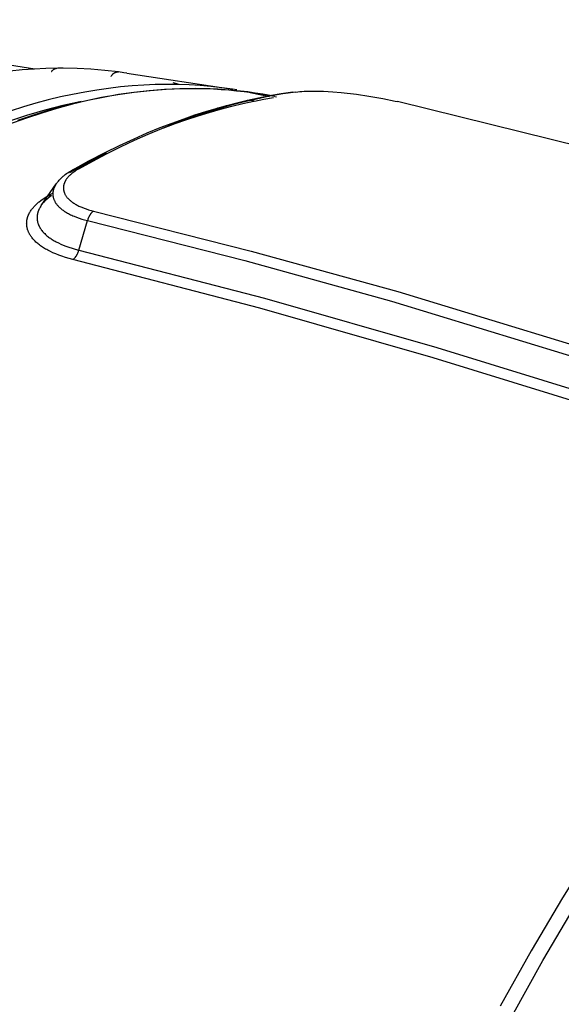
# Model space of a CAD drawing. Header units: millimetres. Extents: x -2637 to -1637, y 678 to 1678.
# Tile 81 of 256: x -2328 to -2296, y 1101 to 1159. Entities that reach past the tile are written whole.
import ezdxf

# ---------------------------------------------------------------- set-up
doc = ezdxf.new("R2010")
doc.units = ezdxf.units.MM
doc.layers.add('Make2D$B.SHOW mini', color=7, linetype='Continuous', true_color=0x000000)

msp = doc.modelspace()

# ---------------------------------------------------------------- linework, layer by layer
at = {"layer": 'Make2D$B.SHOW mini', "color": 18, "lineweight": -3, "true_color": 0x000000}
for points in [[(-2327.358, 1155.717), (-2335.554, 1157.012), (-2347.681, 1158.62)], [(-2326.002, 1155.761), (-2326.699, 1155.747), (-2327.401, 1155.714), (-2328.108, 1155.663), (-2328.819, 1155.594)], [(-2326.368, 1155.571), (-2326.361, 1155.582), (-2326.353, 1155.593), (-2326.345, 1155.604), (-2326.337, 1155.614), (-2326.329, 1155.624), (-2326.32, 1155.634), (-2326.312, 1155.644), (-2326.303, 1155.653), (-2326.293, 1155.662), (-2326.284, 1155.671), (-2326.274, 1155.679), (-2326.265, 1155.687), (-2326.255, 1155.695), (-2326.245, 1155.702), (-2326.234, 1155.709), (-2326.224, 1155.715), (-2326.213, 1155.721), (-2326.203, 1155.727), (-2326.192, 1155.732), (-2326.182, 1155.737), (-2326.171, 1155.742), (-2326.16, 1155.746), (-2326.149, 1155.749), (-2326.138, 1155.752), (-2326.127, 1155.755), (-2326.116, 1155.758), (-2326.106, 1155.76), (-2326.095, 1155.762), (-2326.084, 1155.763), (-2326.073, 1155.764), (-2326.063, 1155.764), (-2326.052, 1155.765)], [(-2325.692, 1155.764), (-2326.002, 1155.761)], [(-2322.446, 1155.545), (-2323.246, 1155.638), (-2324.054, 1155.705), (-2324.869, 1155.747), (-2325.692, 1155.764)], [(-2322.866, 1155.279), (-2322.858, 1155.294), (-2322.85, 1155.31), (-2322.841, 1155.325), (-2322.832, 1155.341), (-2322.823, 1155.356), (-2322.812, 1155.37), (-2322.802, 1155.384), (-2322.796, 1155.391), (-2322.791, 1155.398), (-2322.785, 1155.405), (-2322.779, 1155.412), (-2322.773, 1155.418), (-2322.767, 1155.425), (-2322.761, 1155.431), (-2322.754, 1155.437), (-2322.748, 1155.443), (-2322.741, 1155.449), (-2322.735, 1155.455), (-2322.728, 1155.461), (-2322.721, 1155.466), (-2322.714, 1155.471), (-2322.707, 1155.477), (-2322.7, 1155.482), (-2322.693, 1155.486), (-2322.686, 1155.491), (-2322.679, 1155.496), (-2322.671, 1155.5), (-2322.664, 1155.504), (-2322.657, 1155.508), (-2322.649, 1155.512), (-2322.642, 1155.515), (-2322.634, 1155.519), (-2322.627, 1155.522), (-2322.619, 1155.525), (-2322.611, 1155.528), (-2322.604, 1155.531), (-2322.596, 1155.533), (-2322.588, 1155.536), (-2322.581, 1155.538), (-2322.573, 1155.54), (-2322.565, 1155.541), (-2322.558, 1155.543), (-2322.55, 1155.544), (-2322.542, 1155.546), (-2322.535, 1155.547), (-2322.527, 1155.547), (-2322.519, 1155.548), (-2322.512, 1155.549), (-2322.504, 1155.549), (-2322.497, 1155.549), (-2322.489, 1155.549), (-2322.482, 1155.549), (-2322.475, 1155.548), (-2322.467, 1155.548), (-2322.46, 1155.547), (-2322.453, 1155.546), (-2322.446, 1155.545)], [(-2322.121, 1155.5), (-2322.446, 1155.545)], [(-2321.94, 1155.474), (-2322.121, 1155.5)], [(-2321.94, 1155.474), (-2315.734, 1154.53)], [(-2313.52, 1154.163), (-2313.956, 1154.239), (-2314.394, 1154.308), (-2314.833, 1154.369), (-2315.273, 1154.421), (-2315.714, 1154.466), (-2316.157, 1154.503), (-2316.601, 1154.532), (-2317.046, 1154.554), (-2317.938, 1154.573), (-2318.834, 1154.561), (-2319.733, 1154.519), (-2320.633, 1154.447), (-2321.536, 1154.345), (-2322.439, 1154.213), (-2323.343, 1154.053), (-2324.246, 1153.864), (-2325.15, 1153.648), (-2326.052, 1153.404), (-2326.952, 1153.133), (-2327.85, 1152.836), (-2328.97, 1152.429)], [(-2315.734, 1154.53), (-2316.363, 1154.617), (-2316.999, 1154.689), (-2317.642, 1154.744), (-2318.292, 1154.783), (-2318.948, 1154.806), (-2319.612, 1154.812), (-2320.281, 1154.801), (-2320.957, 1154.772), (-2321.639, 1154.726), (-2322.326, 1154.663), (-2323.02, 1154.582), (-2323.719, 1154.483), (-2324.423, 1154.365), (-2325.133, 1154.229), (-2325.848, 1154.075), (-2326.567, 1153.902), (-2327.291, 1153.711), (-2328.019, 1153.5), (-2328.751, 1153.271)], [(-2328.351, 1152.709), (-2327.358, 1153.047), (-2326.37, 1153.35), (-2325.388, 1153.62), (-2324.411, 1153.856), (-2323.441, 1154.059), (-2322.478, 1154.228), (-2321.521, 1154.364), (-2320.572, 1154.466), (-2319.63, 1154.536), (-2318.696, 1154.573), (-2318.232, 1154.579), (-2317.77, 1154.577), (-2317.31, 1154.567), (-2316.853, 1154.549), (-2316.397, 1154.523), (-2315.944, 1154.488), (-2315.493, 1154.446), (-2315.044, 1154.396), (-2314.598, 1154.338), (-2314.154, 1154.271), (-2313.712, 1154.197), (-2313.272, 1154.115)], [(-2318.876, 1154.804), (-2319.22, 1154.9)], [(-2315.477, 1154.489), (-2315.734, 1154.53)], [(-2312.009, 1154.368), (-2311.897, 1154.382), (-2311.78, 1154.394), (-2311.656, 1154.404), (-2311.525, 1154.412), (-2311.244, 1154.421), (-2310.951, 1154.424), (-2310.662, 1154.419), (-2310.381, 1154.409), (-2309.841, 1154.377), (-2309.34, 1154.334), (-2308.455, 1154.233), (-2307.727, 1154.128), (-2306.896, 1153.984), (-2306.171, 1153.836), (-2306.039, 1153.806)], [(-2324.631, 1153.805), (-2325.168, 1153.693), (-2325.704, 1153.57), (-2326.775, 1153.296), (-2327.845, 1152.984), (-2328.911, 1152.635)], [(-2325.129, 1149.797), (-2324.176, 1150.32), (-2323.225, 1150.812), (-2322.37, 1151.23), (-2321.516, 1151.624), (-2320.747, 1151.96), (-2319.979, 1152.275), (-2319.281, 1152.546), (-2318.585, 1152.799), (-2317.946, 1153.019), (-2317.308, 1153.224), (-2316.7, 1153.407), (-2316.094, 1153.577), (-2315.474, 1153.739), (-2314.856, 1153.887), (-2314.203, 1154.029), (-2313.552, 1154.157), (-2312.869, 1154.275), (-2312.189, 1154.376)], [(-2312.009, 1154.368), (-2312.777, 1154.252), (-2313.55, 1154.115), (-2314.328, 1153.955), (-2315.112, 1153.773), (-2315.9, 1153.569), (-2316.693, 1153.342), (-2317.489, 1153.093), (-2318.289, 1152.821), (-2319.093, 1152.527), (-2319.9, 1152.21), (-2320.71, 1151.871), (-2321.522, 1151.509), (-2322.336, 1151.125), (-2323.152, 1150.719), (-2323.969, 1150.29), (-2324.787, 1149.84)], [(-2319.771, 1152.262), (-2319.099, 1152.513), (-2318.429, 1152.748), (-2317.762, 1152.968), (-2317.098, 1153.171), (-2316.436, 1153.359), (-2315.778, 1153.532), (-2315.123, 1153.688), (-2314.471, 1153.83)], [(-2314.47, 1153.828), (-2314.852, 1153.888)], [(-2314.697, 1154.349), (-2314.128, 1154.23), (-2313.564, 1154.098)], [(-2314.441, 1153.836), (-2313.884, 1153.944), (-2313.33, 1154.041)], [(-2313.247, 1154.11), (-2313.139, 1154.089)], [(-2259.899, 1140.638), (-2271.78, 1144.51), (-2282.316, 1147.67), (-2291.536, 1150.218), (-2306.039, 1153.806)], [(-2316.258, 1153.4), (-2316.602, 1153.436)], [(-2325.289, 1149.645), (-2324.207, 1150.236), (-2323.126, 1150.788)], [(-2326.096, 1148.965), (-2326.07, 1149.002), (-2326.042, 1149.039), (-2326.004, 1149.087), (-2325.965, 1149.135), (-2325.924, 1149.181), (-2325.882, 1149.226), (-2325.843, 1149.266), (-2325.803, 1149.306), (-2325.763, 1149.344), (-2325.721, 1149.382), (-2325.683, 1149.416), (-2325.644, 1149.449), (-2325.563, 1149.513), (-2325.488, 1149.569), (-2325.41, 1149.624), (-2325.339, 1149.671), (-2325.265, 1149.718), (-2325.197, 1149.759), (-2325.128, 1149.798)], [(-2324.787, 1149.84), (-2324.842, 1149.809), (-2324.898, 1149.775), (-2324.955, 1149.739), (-2325.012, 1149.701), (-2325.071, 1149.66), (-2325.129, 1149.617), (-2325.188, 1149.57), (-2325.217, 1149.545), (-2325.246, 1149.52), (-2325.275, 1149.494), (-2325.303, 1149.467), (-2325.331, 1149.44), (-2325.359, 1149.411), (-2325.387, 1149.382), (-2325.413, 1149.351), (-2325.44, 1149.32), (-2325.465, 1149.288), (-2325.489, 1149.255), (-2325.513, 1149.221), (-2325.524, 1149.204), (-2325.536, 1149.186), (-2325.546, 1149.169), (-2325.557, 1149.151), (-2325.567, 1149.132), (-2325.577, 1149.114), (-2325.586, 1149.095), (-2325.595, 1149.076), (-2325.604, 1149.057), (-2325.613, 1149.037), (-2325.62, 1149.018), (-2325.628, 1148.998), (-2325.635, 1148.978), (-2325.641, 1148.957), (-2325.648, 1148.937), (-2325.653, 1148.916), (-2325.658, 1148.894), (-2325.663, 1148.873), (-2325.666, 1148.851), (-2325.67, 1148.829), (-2325.673, 1148.807), (-2325.675, 1148.785), (-2325.676, 1148.762), (-2325.677, 1148.739), (-2325.677, 1148.715), (-2325.676, 1148.692), (-2325.675, 1148.668), (-2325.672, 1148.643), (-2325.669, 1148.619), (-2325.665, 1148.594), (-2325.66, 1148.568), (-2325.654, 1148.543), (-2325.647, 1148.517), (-2325.639, 1148.491), (-2325.63, 1148.465), (-2325.62, 1148.438), (-2325.609, 1148.411), (-2325.596, 1148.383), (-2325.582, 1148.356), (-2325.567, 1148.328), (-2325.55, 1148.3), (-2325.532, 1148.271), (-2325.513, 1148.243), (-2325.492, 1148.214), (-2325.47, 1148.185), (-2325.446, 1148.156), (-2325.42, 1148.127), (-2325.393, 1148.098), (-2325.364, 1148.068), (-2325.334, 1148.039), (-2325.302, 1148.01), (-2325.267, 1147.98), (-2325.232, 1147.951), (-2325.194, 1147.922), (-2325.154, 1147.893), (-2325.113, 1147.863), (-2325.069, 1147.835), (-2325.024, 1147.806), (-2324.976, 1147.777), (-2324.926, 1147.749), (-2324.875, 1147.721), (-2324.821, 1147.694), (-2324.766, 1147.666), (-2324.708, 1147.64), (-2324.649, 1147.613), (-2324.589, 1147.588), (-2324.463, 1147.538), (-2324.332, 1147.491), (-2324.195, 1147.447), (-2324.052, 1147.406), (-2323.902, 1147.368)], [(-2325.289, 1149.645), (-2325.282, 1149.655), (-2325.275, 1149.666), (-2325.268, 1149.676), (-2325.26, 1149.685), (-2325.252, 1149.695), (-2325.244, 1149.704), (-2325.235, 1149.713), (-2325.227, 1149.722), (-2325.218, 1149.731), (-2325.209, 1149.739), (-2325.2, 1149.748), (-2325.19, 1149.756), (-2325.181, 1149.763), (-2325.171, 1149.771), (-2325.161, 1149.778), (-2325.15, 1149.785)], [(-2325.113, 1149.806), (-2325.104, 1149.811), (-2325.095, 1149.815), (-2325.085, 1149.819), (-2325.076, 1149.823), (-2325.066, 1149.826), (-2325.056, 1149.83), (-2325.047, 1149.833), (-2325.037, 1149.836), (-2325.027, 1149.839), (-2325.017, 1149.841), (-2325.007, 1149.844), (-2324.997, 1149.846), (-2324.986, 1149.848), (-2324.976, 1149.849), (-2324.966, 1149.851), (-2324.955, 1149.852), (-2324.945, 1149.853), (-2324.935, 1149.853), (-2324.924, 1149.854), (-2324.914, 1149.854), (-2324.903, 1149.854), (-2324.892, 1149.854), (-2324.882, 1149.853), (-2324.871, 1149.853), (-2324.861, 1149.852), (-2324.85, 1149.851), (-2324.84, 1149.85), (-2324.829, 1149.848), (-2324.819, 1149.846), (-2324.808, 1149.844), (-2324.798, 1149.842), (-2324.787, 1149.84)], [(-2326.984, 1147.69), (-2326.096, 1148.964)], [(-2326.105, 1148.953), (-2326.12, 1148.93), (-2326.134, 1148.907), (-2326.148, 1148.884), (-2326.162, 1148.86), (-2326.174, 1148.839), (-2326.185, 1148.818), (-2326.196, 1148.797), (-2326.206, 1148.775), (-2326.216, 1148.753), (-2326.225, 1148.731), (-2326.234, 1148.708), (-2326.243, 1148.686), (-2326.251, 1148.663), (-2326.258, 1148.639), (-2326.265, 1148.616), (-2326.271, 1148.592), (-2326.277, 1148.568), (-2326.282, 1148.543), (-2326.286, 1148.518), (-2326.29, 1148.493), (-2326.293, 1148.468), (-2326.295, 1148.442), (-2326.297, 1148.416), (-2326.298, 1148.389), (-2326.298, 1148.362), (-2326.297, 1148.335), (-2326.295, 1148.308), (-2326.293, 1148.28), (-2326.289, 1148.252), (-2326.284, 1148.223), (-2326.279, 1148.194), (-2326.272, 1148.165), (-2326.264, 1148.135), (-2326.255, 1148.105), (-2326.244, 1148.075), (-2326.233, 1148.044), (-2326.22, 1148.013), (-2326.205, 1147.982), (-2326.189, 1147.95), (-2326.172, 1147.918), (-2326.153, 1147.885), (-2326.133, 1147.853), (-2326.111, 1147.82), (-2326.087, 1147.787), (-2326.061, 1147.754), (-2326.034, 1147.72), (-2326.005, 1147.687), (-2325.974, 1147.653), (-2325.941, 1147.619), (-2325.906, 1147.585), (-2325.869, 1147.552), (-2325.829, 1147.518), (-2325.788, 1147.484), (-2325.745, 1147.45), (-2325.699, 1147.416), (-2325.652, 1147.383), (-2325.602, 1147.349), (-2325.549, 1147.316), (-2325.495, 1147.283), (-2325.438, 1147.251), (-2325.379, 1147.218), (-2325.318, 1147.186), (-2325.254, 1147.155), (-2325.189, 1147.124), (-2325.121, 1147.094), (-2325.052, 1147.064), (-2324.907, 1147.007), (-2324.755, 1146.952), (-2324.597, 1146.901), (-2324.431, 1146.854), (-2324.26, 1146.81)], [(-2325.115, 1144.521), (-2325.346, 1144.581), (-2325.561, 1144.644), (-2325.763, 1144.71), (-2325.951, 1144.777), (-2326.127, 1144.846), (-2326.29, 1144.917), (-2326.442, 1144.989), (-2326.585, 1145.062), (-2326.653, 1145.099), (-2326.719, 1145.136), (-2326.783, 1145.174), (-2326.846, 1145.213), (-2326.906, 1145.252), (-2326.965, 1145.292), (-2327.023, 1145.333), (-2327.078, 1145.374), (-2327.133, 1145.416), (-2327.186, 1145.46), (-2327.238, 1145.504), (-2327.288, 1145.549), (-2327.336, 1145.595), (-2327.383, 1145.643), (-2327.429, 1145.692), (-2327.472, 1145.742), (-2327.514, 1145.793), (-2327.534, 1145.819), (-2327.554, 1145.846), (-2327.573, 1145.873), (-2327.592, 1145.9), (-2327.61, 1145.927), (-2327.628, 1145.955), (-2327.645, 1145.982), (-2327.661, 1146.01), (-2327.677, 1146.039), (-2327.692, 1146.067), (-2327.706, 1146.096), (-2327.72, 1146.125), (-2327.733, 1146.154), (-2327.745, 1146.183), (-2327.756, 1146.212), (-2327.767, 1146.241), (-2327.777, 1146.271), (-2327.786, 1146.3), (-2327.794, 1146.33), (-2327.802, 1146.36), (-2327.808, 1146.389), (-2327.814, 1146.419), (-2327.82, 1146.449), (-2327.824, 1146.478), (-2327.828, 1146.508), (-2327.831, 1146.537), (-2327.833, 1146.567), (-2327.835, 1146.596), (-2327.835, 1146.625), (-2327.836, 1146.653), (-2327.835, 1146.682), (-2327.834, 1146.71), (-2327.832, 1146.739), (-2327.829, 1146.767), (-2327.826, 1146.794), (-2327.822, 1146.822), (-2327.817, 1146.849), (-2327.812, 1146.876), (-2327.806, 1146.903), (-2327.8, 1146.93), (-2327.793, 1146.956), (-2327.785, 1146.982), (-2327.777, 1147.008), (-2327.769, 1147.034), (-2327.76, 1147.06), (-2327.75, 1147.085), (-2327.74, 1147.11), (-2327.73, 1147.134), (-2327.719, 1147.159), (-2327.708, 1147.183), (-2327.696, 1147.207), (-2327.684, 1147.231), (-2327.659, 1147.278), (-2327.632, 1147.324), (-2327.604, 1147.369), (-2327.574, 1147.414), (-2327.543, 1147.458), (-2327.511, 1147.501), (-2327.477, 1147.543), (-2327.442, 1147.584), (-2327.407, 1147.625), (-2327.37, 1147.665), (-2327.333, 1147.703), (-2327.295, 1147.742), (-2327.256, 1147.779), (-2327.217, 1147.815), (-2327.177, 1147.851), (-2327.136, 1147.885), (-2327.095, 1147.919), (-2327.011, 1147.985), (-2326.923, 1148.049), (-2326.833, 1148.112), (-2326.739, 1148.173), (-2326.643, 1148.232), (-2326.544, 1148.289)], [(-2326.37, 1148.281), (-2326.392, 1148.265), (-2326.471, 1148.207), (-2326.548, 1148.147), (-2326.585, 1148.116), (-2326.622, 1148.085), (-2326.659, 1148.052), (-2326.694, 1148.019), (-2326.73, 1147.986), (-2326.765, 1147.951), (-2326.799, 1147.916), (-2326.832, 1147.879), (-2326.865, 1147.843), (-2326.897, 1147.805), (-2326.927, 1147.767), (-2326.957, 1147.728), (-2326.985, 1147.688), (-2327.012, 1147.648), (-2327.038, 1147.606), (-2327.063, 1147.565), (-2327.086, 1147.522), (-2327.097, 1147.5), (-2327.108, 1147.479), (-2327.118, 1147.457), (-2327.128, 1147.434), (-2327.137, 1147.412), (-2327.146, 1147.389), (-2327.155, 1147.367), (-2327.163, 1147.343), (-2327.171, 1147.32), (-2327.178, 1147.297), (-2327.185, 1147.273), (-2327.192, 1147.249), (-2327.198, 1147.225), (-2327.203, 1147.2), (-2327.208, 1147.176), (-2327.212, 1147.151), (-2327.216, 1147.126), (-2327.219, 1147.101), (-2327.221, 1147.076), (-2327.223, 1147.05), (-2327.225, 1147.024), (-2327.225, 1146.998), (-2327.225, 1146.972), (-2327.225, 1146.946), (-2327.224, 1146.92), (-2327.222, 1146.893), (-2327.219, 1146.867), (-2327.216, 1146.84), (-2327.212, 1146.813), (-2327.207, 1146.786), (-2327.202, 1146.759), (-2327.196, 1146.733), (-2327.189, 1146.706), (-2327.181, 1146.679), (-2327.173, 1146.652), (-2327.165, 1146.625), (-2327.155, 1146.599), (-2327.145, 1146.572), (-2327.134, 1146.546), (-2327.122, 1146.52), (-2327.11, 1146.494), (-2327.097, 1146.468), (-2327.084, 1146.442), (-2327.07, 1146.416), (-2327.055, 1146.391), (-2327.039, 1146.366), (-2327.024, 1146.341), (-2327.007, 1146.316), (-2326.99, 1146.292), (-2326.973, 1146.267), (-2326.955, 1146.243), (-2326.937, 1146.22), (-2326.899, 1146.173), (-2326.86, 1146.128), (-2326.819, 1146.084), (-2326.776, 1146.041), (-2326.732, 1145.999), (-2326.687, 1145.958), (-2326.64, 1145.918), (-2326.592, 1145.879), (-2326.543, 1145.841), (-2326.493, 1145.804), (-2326.441, 1145.767), (-2326.388, 1145.731), (-2326.333, 1145.696), (-2326.277, 1145.661), (-2326.219, 1145.627), (-2326.159, 1145.593), (-2326.097, 1145.559), (-2325.968, 1145.493), (-2325.831, 1145.429), (-2325.683, 1145.365), (-2325.524, 1145.303), (-2325.353, 1145.242), (-2325.17, 1145.182), (-2324.975, 1145.126), (-2324.769, 1145.072)], [(-2326.544, 1148.289), (-2326.282, 1148.436)], [(-2326.544, 1148.289), (-2326.533, 1148.287), (-2326.522, 1148.285), (-2326.511, 1148.283), (-2326.499, 1148.281), (-2326.488, 1148.279), (-2326.477, 1148.278), (-2326.466, 1148.277), (-2326.455, 1148.276), (-2326.444, 1148.276), (-2326.434, 1148.275), (-2326.423, 1148.275), (-2326.412, 1148.276), (-2326.401, 1148.276), (-2326.39, 1148.277), (-2326.379, 1148.278), (-2326.369, 1148.279)], [(-2323.902, 1147.368), (-2323.915, 1147.359), (-2323.929, 1147.349), (-2323.942, 1147.339), (-2323.956, 1147.328), (-2323.969, 1147.316), (-2323.982, 1147.304), (-2323.996, 1147.291), (-2324.009, 1147.277), (-2324.022, 1147.263), (-2324.035, 1147.248), (-2324.048, 1147.233), (-2324.061, 1147.217), (-2324.073, 1147.2), (-2324.086, 1147.183), (-2324.098, 1147.165), (-2324.11, 1147.147), (-2324.122, 1147.128), (-2324.133, 1147.109), (-2324.144, 1147.089), (-2324.155, 1147.069), (-2324.166, 1147.049), (-2324.176, 1147.028), (-2324.186, 1147.007), (-2324.196, 1146.986), (-2324.214, 1146.943), (-2324.231, 1146.899), (-2324.246, 1146.854), (-2324.26, 1146.81)], [(-2323.902, 1147.368), (-2314.637, 1145.016), (-2306.01, 1142.635), (-2290.592, 1137.939), (-2276.8, 1133.271)], [(-2324.769, 1145.072), (-2324.26, 1146.81)], [(-2324.26, 1146.81), (-2315.003, 1144.452), (-2306.383, 1142.066), (-2290.978, 1137.36), (-2277.197, 1132.684)], [(-2325.115, 1144.521), (-2325.102, 1144.531), (-2325.089, 1144.541), (-2325.076, 1144.551), (-2325.063, 1144.563), (-2325.05, 1144.574), (-2325.037, 1144.587), (-2325.024, 1144.6), (-2325.011, 1144.614), (-2324.999, 1144.628), (-2324.986, 1144.643), (-2324.974, 1144.658), (-2324.961, 1144.674), (-2324.949, 1144.691), (-2324.937, 1144.708), (-2324.925, 1144.725), (-2324.914, 1144.743), (-2324.903, 1144.762), (-2324.892, 1144.781), (-2324.881, 1144.8), (-2324.87, 1144.819), (-2324.86, 1144.839), (-2324.85, 1144.859), (-2324.831, 1144.901), (-2324.813, 1144.943), (-2324.797, 1144.986), (-2324.782, 1145.029), (-2324.769, 1145.072)], [(-2324.769, 1145.072), (-2313.857, 1142.245), (-2303.718, 1139.355), (-2294.368, 1136.472), (-2285.67, 1133.606), (-2277.202, 1130.65)], [(-2277.262, 1129.954), (-2285.791, 1132.945), (-2294.534, 1135.837), (-2303.933, 1138.747), (-2314.132, 1141.665), (-2325.115, 1144.521)], [(-2277.262, 1129.954), (-2278.184, 1129.182), (-2279.113, 1128.37), (-2280.049, 1127.519), (-2280.992, 1126.628), (-2281.94, 1125.697), (-2282.893, 1124.727), (-2283.85, 1123.716), (-2284.811, 1122.665), (-2286.741, 1120.442), (-2288.676, 1118.06), (-2290.61, 1115.52), (-2292.535, 1112.826), (-2294.445, 1109.983), (-2296.331, 1106.997), (-2298.186, 1103.875), (-2300.004, 1100.626)], [(-2299.298, 1100.057), (-2297.489, 1103.302), (-2295.642, 1106.42), (-2293.763, 1109.402), (-2291.862, 1112.242), (-2289.945, 1114.932), (-2288.019, 1117.469), (-2286.092, 1119.848), (-2284.17, 1122.068), (-2283.213, 1123.117), (-2282.259, 1124.127), (-2281.31, 1125.096), (-2280.366, 1126.025), (-2279.428, 1126.915), (-2278.496, 1127.764), (-2277.571, 1128.575), (-2276.653, 1129.346)]]:
    msp.add_lwpolyline(points, dxfattribs=at)

doc.saveas('drawing.dxf')
